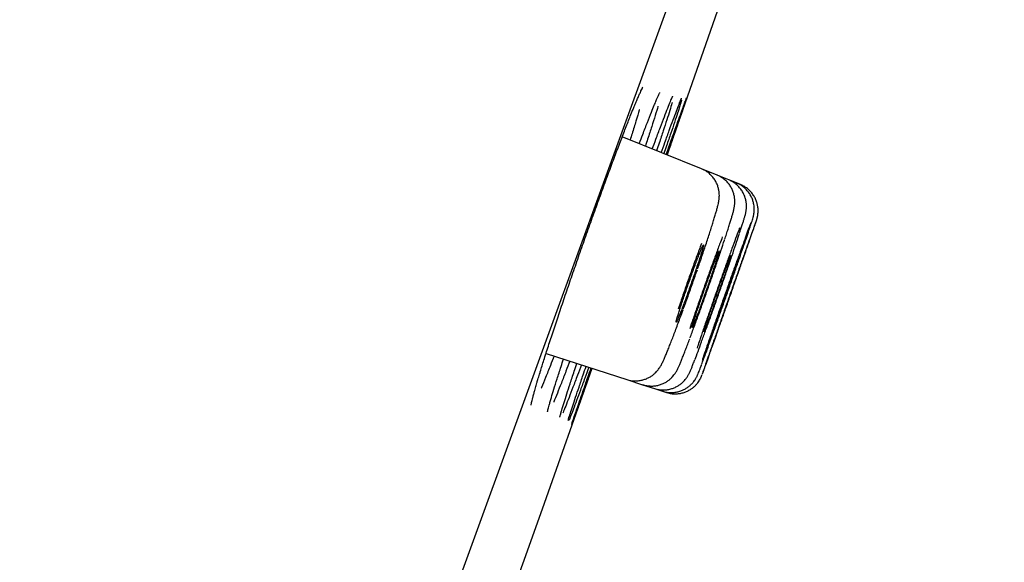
# Model space of a CAD drawing. Header units: millimetres. Extents: x 8 to 1128, y 12 to 2387.
# Tile 88 of 91: x 1053.54 to 1067.46, y 2277.74 to 2285.41. Entities that reach past the tile are written whole.
import ezdxf

# ---------------------------------------------------------------- set-up
doc = ezdxf.new("R2010")
doc.units = ezdxf.units.MM

msp = doc.modelspace()

# ---------------------------------------------------------------- linework, layer by layer
at = {"color": 7, "linetype": 'Continuous', "lineweight": 30}
for p, q in [((1074.852, 2318.976), (1039.538, 2221.953)), ((1063.18, 2283.298), (1062.06, 2283.751)), ((1063.4, 2283.209), (1063.18, 2283.298)), ((1063.565, 2283.143), (1063.4, 2283.209)), ((1063.675, 2283.098), (1063.565, 2283.143)), ((1063.73, 2283.076), (1063.675, 2283.098)), ((1060.983, 2280.691), (1062.123, 2280.321)), ((1062.123, 2280.321), (1062.348, 2280.248)), ((1062.348, 2280.248), (1062.517, 2280.193)), ((1062.517, 2280.193), (1062.63, 2280.156)), ((1062.63, 2280.156), (1062.686, 2280.138))]:
    msp.add_line(p, q, dxfattribs=at)
at = {"color": 7, "linetype": 'Continuous', "lineweight": 30, "flags": 128}
for points in [[(1062.695, 2283.494), (1063.405, 2285.524), (1064.47, 2288.596)], [(1059.822, 2275.385), (1060.931, 2278.493), (1061.635, 2280.48)]]:
    msp.add_lwpolyline(points, dxfattribs=at)
at = {"color": 7, "linetype": 'Continuous', "lineweight": 30}
msp.add_arc((1406.726, 2142.847), 395.3, 152.54464, 170.40141, dxfattribs=at)
for points, knots in [([(1062.208, 2284.127), (1062.215, 2284.144), (1062.232, 2284.187), (1062.258, 2284.248), (1062.284, 2284.308), (1062.306, 2284.359), (1062.325, 2284.4), (1062.339, 2284.429), (1062.348, 2284.446), (1062.353, 2284.454), (1062.352, 2284.454), (1062.352, 2284.454)], [0, 0, 0, 0, 0.090206, 0.229743, 0.367812, 0.503755, 0.636554, 0.764831, 0.869631, 0.958921, 1, 1, 1, 1]), ([(1062.508, 2284.187), (1062.513, 2284.199), (1062.527, 2284.233), (1062.545, 2284.277), (1062.564, 2284.319), (1062.578, 2284.349), (1062.587, 2284.368), (1062.592, 2284.378), (1062.592, 2284.378), (1062.592, 2284.378)], [0, 0, 0, 0, 0.111414, 0.296694, 0.478312, 0.654641, 0.801668, 0.927283, 1, 1, 1, 1]), ([(1062.301, 2283.654), (1062.317, 2283.698), (1062.358, 2283.807), (1062.416, 2283.956), (1062.47, 2284.095), (1062.499, 2284.165), (1062.511, 2284.196)], [0, 0, 0, 0, 0.196217, 0.483733, 0.772166, 1, 1, 1, 1]), ([(1062.484, 2283.579), (1062.502, 2283.626), (1062.543, 2283.737), (1062.6, 2283.889), (1062.656, 2284.037), (1062.704, 2284.159), (1062.737, 2284.241), (1062.75, 2284.272), (1062.754, 2284.282)], [0, 0, 0, 0, 0.137616, 0.330378, 0.523754, 0.716516, 0.909297, 1, 1, 1, 1]), ([(1062.765, 2284.234), (1062.764, 2284.231), (1062.756, 2284.203), (1062.732, 2284.123), (1062.691, 2283.995), (1062.64, 2283.839), (1062.592, 2283.692), (1062.558, 2283.59), (1062.546, 2283.554)], [0, 0, 0, 0, 0.028127, 0.243047, 0.457283, 0.671547, 0.886495, 1, 1, 1, 1]), ([(1062.611, 2283.528), (1062.629, 2283.576), (1062.67, 2283.69), (1062.726, 2283.845), (1062.781, 2283.993), (1062.827, 2284.117), (1062.864, 2284.212), (1062.887, 2284.271), (1062.895, 2284.289), (1062.897, 2284.294)], [0, 0, 0, 0, 0.120214, 0.282144, 0.444591, 0.606521, 0.768451, 0.930897, 1, 1, 1, 1]), ([(1062.9, 2284.274), (1062.899, 2284.27), (1062.894, 2284.252), (1062.874, 2284.189), (1062.841, 2284.087), (1062.799, 2283.958), (1062.747, 2283.803), (1062.696, 2283.654), (1062.661, 2283.55), (1062.648, 2283.513)], [0, 0, 0, 0, 0.043142, 0.215134, 0.387674, 0.559666, 0.731676, 0.904234, 1, 1, 1, 1]), ([(1062.681, 2283.5), (1062.698, 2283.55), (1062.739, 2283.665), (1062.795, 2283.821), (1062.848, 2283.971), (1062.893, 2284.094), (1062.928, 2284.191), (1062.953, 2284.259), (1062.967, 2284.296), (1062.968, 2284.3), (1062.969, 2284.301)], [0, 0, 0, 0, 0.106418, 0.245865, 0.385756, 0.525202, 0.664642, 0.804526, 0.943965, 1, 1, 1, 1]), ([(1062.969, 2284.296), (1062.968, 2284.295), (1062.966, 2284.288), (1062.953, 2284.247), (1062.927, 2284.172), (1062.892, 2284.069), (1062.848, 2283.94), (1062.794, 2283.785), (1062.742, 2283.637), (1062.706, 2283.532), (1062.693, 2283.495)], [0, 0, 0, 0, 0.054419, 0.19834, 0.342265, 0.486649, 0.630574, 0.774507, 0.918899, 1, 1, 1, 1]), ([(1062.75, 2284.272), (1062.753, 2284.279), (1062.76, 2284.295), (1062.767, 2284.312), (1062.773, 2284.323), (1062.774, 2284.324), (1062.774, 2284.324)], [0, 0, 0, 0, 0.210914, 0.532681, 0.80947, 1, 1, 1, 1]), ([(1062.893, 2284.284), (1062.894, 2284.287), (1062.897, 2284.293), (1062.899, 2284.297), (1062.898, 2284.296), (1062.898, 2284.296)], [0, 0, 0, 0, 0.491163, 0.993389, 1, 1, 1, 1]), ([(1060.902, 2280.432), (1060.918, 2280.486), (1060.953, 2280.597), (1061.015, 2280.791), (1061.085, 2281.006), (1061.162, 2281.237), (1061.244, 2281.48), (1061.33, 2281.732), (1061.419, 2281.989), (1061.51, 2282.25), (1061.602, 2282.51), (1061.694, 2282.765), (1061.784, 2283.014), (1061.872, 2283.253), (1061.956, 2283.478), (1062.035, 2283.687), (1062.108, 2283.877), (1062.167, 2284.028), (1062.199, 2284.105), (1062.211, 2284.135)], [0, 0, 0, 0, 0.056093, 0.116612, 0.176938, 0.237266, 0.297786, 0.358113, 0.418416, 0.478912, 0.539215, 0.599487, 0.659952, 0.720225, 0.780483, 0.840934, 0.901193, 0.961459, 1, 1, 1, 1]), ([(1062.302, 2284.13), (1062.301, 2284.13), (1062.289, 2284.086), (1062.254, 2283.974), (1062.211, 2283.833), (1062.179, 2283.736), (1062.17, 2283.706)], [0, 0, 0, 0, 0.003553, 0.410367, 0.818479, 1, 1, 1, 1]), ([(1062.565, 2284.185), (1062.565, 2284.183), (1062.555, 2284.147), (1062.526, 2284.053), (1062.477, 2283.899), (1062.43, 2283.752), (1062.398, 2283.652), (1062.387, 2283.619)], [0, 0, 0, 0, 0.0105362, 0.2929741, 0.5754487, 0.858824, 1, 1, 1, 1]), ([(1063.125, 2281.884), (1063.134, 2281.911), (1063.155, 2281.972), (1063.186, 2282.063), (1063.218, 2282.157), (1063.249, 2282.249), (1063.278, 2282.337), (1063.305, 2282.419), (1063.329, 2282.497), (1063.351, 2282.568), (1063.371, 2282.632), (1063.388, 2282.69), (1063.402, 2282.743), (1063.413, 2282.785), (1063.421, 2282.82), (1063.426, 2282.848), (1063.43, 2282.876), (1063.432, 2282.904), (1063.432, 2282.938), (1063.429, 2282.977), (1063.42, 2283.022), (1063.405, 2283.071), (1063.382, 2283.12), (1063.352, 2283.168), (1063.314, 2283.211), (1063.269, 2283.25), (1063.224, 2283.279), (1063.193, 2283.291), (1063.18, 2283.297)], [0, 0, 0, 0, 0.042154, 0.09369, 0.145744, 0.198245, 0.251132, 0.304332, 0.357782, 0.411476, 0.465519, 0.519956, 0.57577, 0.636073, 0.675816, 0.709375, 0.730807, 0.75096, 0.770807, 0.791692, 0.815004, 0.840406, 0.867087, 0.894625, 0.922728, 0.951178, 0.97983, 1, 1, 1, 1]), ([(1063.51, 2282.306), (1063.511, 2282.309), (1063.521, 2282.341), (1063.539, 2282.395), (1063.562, 2282.466), (1063.582, 2282.531), (1063.6, 2282.588), (1063.615, 2282.639), (1063.628, 2282.686), (1063.637, 2282.72), (1063.643, 2282.752), (1063.647, 2282.774), (1063.65, 2282.8), (1063.651, 2282.83), (1063.65, 2282.867), (1063.645, 2282.91), (1063.633, 2282.958), (1063.614, 2283.008), (1063.587, 2283.057), (1063.552, 2283.103), (1063.51, 2283.144), (1063.462, 2283.178), (1063.425, 2283.2), (1063.403, 2283.207), (1063.4, 2283.208)], [0, 0, 0, 0, 0.009431, 0.083289, 0.157369, 0.231725, 0.306325, 0.381867, 0.461469, 0.551983, 0.590123, 0.617946, 0.643839, 0.669267, 0.696235, 0.727093, 0.761377, 0.797689, 0.835444, 0.874195, 0.913569, 0.953314, 0.993267, 1, 1, 1, 1]), ([(1063.716, 2282.384), (1063.72, 2282.396), (1063.731, 2282.43), (1063.748, 2282.48), (1063.765, 2282.534), (1063.779, 2282.58), (1063.791, 2282.622), (1063.8, 2282.652), (1063.806, 2282.679), (1063.809, 2282.699), (1063.813, 2282.721), (1063.815, 2282.75), (1063.816, 2282.785), (1063.812, 2282.828), (1063.803, 2282.875), (1063.786, 2282.925), (1063.761, 2282.974), (1063.729, 2283.021), (1063.69, 2283.064), (1063.644, 2283.101), (1063.601, 2283.127), (1063.574, 2283.138), (1063.564, 2283.141)], [0, 0, 0, 0, 0.042967, 0.127718, 0.212376, 0.298505, 0.388834, 0.490893, 0.529615, 0.557797, 0.58436, 0.610613, 0.639643, 0.674063, 0.712565, 0.753449, 0.79629, 0.840505, 0.885579, 0.931168, 0.977054, 1, 1, 1, 1]), ([(1063.883, 2282.527), (1063.885, 2282.532), (1063.891, 2282.551), (1063.899, 2282.579), (1063.906, 2282.602), (1063.912, 2282.624), (1063.916, 2282.639), (1063.919, 2282.657), (1063.923, 2282.681), (1063.925, 2282.713), (1063.925, 2282.752), (1063.92, 2282.797), (1063.908, 2282.846), (1063.889, 2282.895), (1063.862, 2282.944), (1063.828, 2282.99), (1063.786, 2283.032), (1063.739, 2283.066), (1063.701, 2283.088), (1063.678, 2283.096), (1063.674, 2283.097)], [0, 0, 0, 0, 0.0392525, 0.161242, 0.295832, 0.3408991, 0.3763961, 0.4075396, 0.4381877, 0.4731858, 0.5169498, 0.5667191, 0.6200038, 0.6770296, 0.7367717, 0.7982229, 0.8607075, 0.9238047, 0.9872474, 1, 1, 1, 1]), ([(1063.955, 2282.565), (1063.957, 2282.569), (1063.959, 2282.576), (1063.962, 2282.585), (1063.964, 2282.594), (1063.968, 2282.609), (1063.972, 2282.627), (1063.977, 2282.652), (1063.98, 2282.686), (1063.98, 2282.728), (1063.975, 2282.776), (1063.962, 2282.826), (1063.943, 2282.875), (1063.916, 2282.924), (1063.882, 2282.969), (1063.84, 2283.011), (1063.792, 2283.045), (1063.755, 2283.067), (1063.733, 2283.074), (1063.729, 2283.075)], [0, 0, 0, 0, 0.081663, 0.134657, 0.183669, 0.211835, 0.238795, 0.273221, 0.319885, 0.378984, 0.449336, 0.515789, 0.588785, 0.665353, 0.744111, 0.824177, 0.905016, 0.986291, 1, 1, 1, 1]), ([(1063.194, 2280.404), (1063.195, 2280.407), (1063.199, 2280.417), (1063.217, 2280.466), (1063.247, 2280.549), (1063.287, 2280.661), (1063.334, 2280.795), (1063.389, 2280.95), (1063.449, 2281.119), (1063.513, 2281.298), (1063.578, 2281.483), (1063.642, 2281.667), (1063.705, 2281.846), (1063.765, 2282.015), (1063.818, 2282.169), (1063.865, 2282.302), (1063.903, 2282.413), (1063.932, 2282.495), (1063.948, 2282.543), (1063.951, 2282.553), (1063.952, 2282.555)], [0, 0, 0, 0, 0.019466, 0.079456, 0.139447, 0.199437, 0.259427, 0.319419, 0.37941, 0.439405, 0.4994, 0.559398, 0.619396, 0.679396, 0.739396, 0.799396, 0.859397, 0.919395, 0.979393, 1, 1, 1, 1]), ([(1063.877, 2282.533), (1063.871, 2282.518), (1063.857, 2282.482), (1063.823, 2282.392), (1063.78, 2282.273), (1063.728, 2282.13), (1063.67, 2281.969), (1063.608, 2281.796), (1063.544, 2281.613), (1063.478, 2281.428), (1063.414, 2281.245), (1063.353, 2281.068), (1063.303, 2280.925), (1063.264, 2280.812), (1063.245, 2280.756), (1063.235, 2280.728)], [0, 0, 0, 0, 0.062215, 0.145578, 0.228942, 0.3123, 0.395659, 0.479017, 0.562375, 0.645738, 0.729102, 0.812474, 0.895846, 0.947923, 1, 1, 1, 1]), ([(1063.953, 2282.563), (1063.95, 2282.553), (1063.942, 2282.533), (1063.917, 2282.465), (1063.883, 2282.37), (1063.84, 2282.249), (1063.79, 2282.106), (1063.733, 2281.946), (1063.671, 2281.773), (1063.607, 2281.591), (1063.542, 2281.406), (1063.477, 2281.222), (1063.416, 2281.047), (1063.366, 2280.904), (1063.326, 2280.791), (1063.307, 2280.735), (1063.297, 2280.707)], [0, 0, 0, 0, 0.071262, 0.147078, 0.222892, 0.298706, 0.374521, 0.450336, 0.526155, 0.601973, 0.677796, 0.753619, 0.829446, 0.905272, 0.952636, 1, 1, 1, 1]), ([(1063.719, 2282.463), (1063.715, 2282.453), (1063.699, 2282.413), (1063.663, 2282.315), (1063.611, 2282.174), (1063.552, 2282.012), (1063.49, 2281.838), (1063.424, 2281.655), (1063.359, 2281.469), (1063.295, 2281.285), (1063.233, 2281.108), (1063.184, 2280.964), (1063.146, 2280.851), (1063.127, 2280.794), (1063.117, 2280.766)], [0, 0, 0, 0, 0.029756, 0.124437, 0.219101, 0.313766, 0.408421, 0.503077, 0.597736, 0.692395, 0.787068, 0.881741, 0.940871, 1, 1, 1, 1]), ([(1063.182, 2280.534), (1063.187, 2280.546), (1063.201, 2280.585), (1063.236, 2280.679), (1063.284, 2280.812), (1063.34, 2280.967), (1063.401, 2281.136), (1063.464, 2281.316), (1063.53, 2281.501), (1063.595, 2281.685), (1063.657, 2281.865), (1063.716, 2282.034), (1063.769, 2282.188), (1063.815, 2282.323), (1063.852, 2282.432), (1063.873, 2282.496), (1063.879, 2282.516), (1063.88, 2282.517)], [0, 0, 0, 0, 0.032047, 0.106071, 0.180095, 0.254115, 0.328135, 0.402157, 0.476179, 0.550207, 0.624235, 0.698271, 0.772306, 0.846348, 0.92039, 0.994433, 1, 1, 1, 1]), ([(1063.474, 2282.335), (1063.462, 2282.302), (1063.432, 2282.222), (1063.378, 2282.074), (1063.314, 2281.9), (1063.249, 2281.716), (1063.183, 2281.529), (1063.118, 2281.344), (1063.061, 2281.177), (1063.029, 2281.081), (1063.014, 2281.038)], [0, 0, 0, 0, 0.0940904, 0.2275024, 0.3608836, 0.4942648, 0.6276424, 0.7610202, 0.894423, 1, 1, 1, 1]), ([(1063.019, 2280.911), (1063.038, 2280.962), (1063.075, 2281.063), (1063.138, 2281.235), (1063.203, 2281.415), (1063.269, 2281.602), (1063.334, 2281.788), (1063.397, 2281.97), (1063.454, 2282.138), (1063.49, 2282.248), (1063.505, 2282.293), (1063.505, 2282.293)], [0, 0, 0, 0, 0.1248404, 0.2496807, 0.3744992, 0.4993178, 0.6241418, 0.748966, 0.8738204, 0.9986749, 1, 1, 1, 1]), ([(1063.087, 2280.606), (1063.088, 2280.606), (1063.099, 2280.635), (1063.13, 2280.717), (1063.179, 2280.849), (1063.235, 2281.005), (1063.297, 2281.174), (1063.361, 2281.355), (1063.427, 2281.54), (1063.492, 2281.726), (1063.554, 2281.906), (1063.613, 2282.076), (1063.664, 2282.229), (1063.698, 2282.33), (1063.712, 2282.371), (1063.713, 2282.376)], [0, 0, 0, 0, 0.001913, 0.091578, 0.181242, 0.270893, 0.360543, 0.450188, 0.539834, 0.629486, 0.719138, 0.808806, 0.898474, 0.988159, 1, 1, 1, 1]), ([(1063.148, 2282.014), (1063.156, 2282.037), (1063.171, 2282.084), (1063.188, 2282.139), (1063.2, 2282.183), (1063.207, 2282.211), (1063.209, 2282.225), (1063.205, 2282.223), (1063.195, 2282.205), (1063.181, 2282.173), (1063.162, 2282.126), (1063.138, 2282.067), (1063.111, 2281.996), (1063.082, 2281.917), (1063.05, 2281.83), (1063.018, 2281.74), (1062.985, 2281.647), (1062.954, 2281.556), (1062.923, 2281.468), (1062.896, 2281.386), (1062.872, 2281.312), (1062.852, 2281.249), (1062.836, 2281.197), (1062.826, 2281.159), (1062.821, 2281.136), (1062.822, 2281.128), (1062.828, 2281.136), (1062.839, 2281.159), (1062.855, 2281.198), (1062.876, 2281.249), (1062.901, 2281.313), (1062.929, 2281.387), (1062.959, 2281.469), (1062.991, 2281.557), (1063.024, 2281.649), (1063.056, 2281.741), (1063.087, 2281.832), (1063.119, 2281.926), (1063.138, 2281.983), (1063.148, 2282.014)], [0, 0, 0, 0, 0.02648, 0.053728, 0.080208, 0.107456, 0.13394, 0.161193, 0.187675, 0.214925, 0.241396, 0.268636, 0.295093, 0.322318, 0.348765, 0.375978, 0.402422, 0.429631, 0.45608, 0.483296, 0.509757, 0.536985, 0.563459, 0.590701, 0.617184, 0.644436, 0.670919, 0.698171, 0.724646, 0.75189, 0.778352, 0.805581, 0.832031, 0.859247, 0.88569, 0.9129, 0.939347, 0.966559, 1, 1, 1, 1]), ([(1063.179, 2282.241), (1063.168, 2282.212), (1063.138, 2282.13), (1063.082, 2281.979), (1063.016, 2281.794), (1062.95, 2281.606), (1062.894, 2281.444), (1062.862, 2281.35), (1062.85, 2281.316)], [0, 0, 0, 0, 0.10491, 0.299857, 0.494803, 0.689726, 0.884649, 1, 1, 1, 1]), ([(1063.367, 2281.933), (1063.375, 2281.956), (1063.39, 2282.002), (1063.407, 2282.056), (1063.42, 2282.099), (1063.427, 2282.127), (1063.43, 2282.14), (1063.426, 2282.137), (1063.417, 2282.12), (1063.404, 2282.087), (1063.385, 2282.04), (1063.362, 2281.981), (1063.336, 2281.911), (1063.307, 2281.832), (1063.276, 2281.746), (1063.244, 2281.656), (1063.211, 2281.564), (1063.18, 2281.474), (1063.15, 2281.386), (1063.122, 2281.305), (1063.098, 2281.231), (1063.078, 2281.169), (1063.062, 2281.118), (1063.051, 2281.081), (1063.046, 2281.059), (1063.046, 2281.051), (1063.051, 2281.06), (1063.062, 2281.083), (1063.077, 2281.121), (1063.097, 2281.173), (1063.122, 2281.237), (1063.149, 2281.31), (1063.179, 2281.392), (1063.211, 2281.48), (1063.243, 2281.571), (1063.275, 2281.662), (1063.306, 2281.752), (1063.338, 2281.845), (1063.357, 2281.902), (1063.367, 2281.933)], [0, 0, 0, 0, 0.026475, 0.053719, 0.080194, 0.107437, 0.133915, 0.16116, 0.187634, 0.214876, 0.241342, 0.268577, 0.295034, 0.32226, 0.348711, 0.37593, 0.402381, 0.429599, 0.456054, 0.483277, 0.509742, 0.536973, 0.563446, 0.590686, 0.617163, 0.644408, 0.670883, 0.698127, 0.724596, 0.751833, 0.778293, 0.805521, 0.831974, 0.859195, 0.885645, 0.912862, 0.939316, 0.966537, 1, 1, 1, 1]), ([(1063.531, 2281.873), (1063.539, 2281.895), (1063.554, 2281.941), (1063.571, 2281.995), (1063.585, 2282.037), (1063.593, 2282.064), (1063.595, 2282.076), (1063.592, 2282.073), (1063.584, 2282.055), (1063.571, 2282.022), (1063.553, 2281.975), (1063.531, 2281.916), (1063.505, 2281.846), (1063.476, 2281.767), (1063.445, 2281.681), (1063.414, 2281.592), (1063.381, 2281.5), (1063.35, 2281.41), (1063.32, 2281.323), (1063.292, 2281.243), (1063.268, 2281.17), (1063.247, 2281.109), (1063.231, 2281.058), (1063.22, 2281.022), (1063.214, 2281), (1063.213, 2280.994), (1063.218, 2281.002), (1063.228, 2281.026), (1063.244, 2281.065), (1063.263, 2281.116), (1063.287, 2281.18), (1063.314, 2281.253), (1063.343, 2281.335), (1063.375, 2281.422), (1063.407, 2281.513), (1063.439, 2281.604), (1063.47, 2281.694), (1063.502, 2281.786), (1063.521, 2281.842), (1063.531, 2281.873)], [0, 0, 0, 0, 0.026471, 0.05371, 0.080182, 0.107421, 0.133892, 0.161131, 0.187599, 0.214835, 0.241299, 0.268529, 0.294988, 0.322214, 0.34867, 0.375893, 0.40235, 0.429574, 0.456035, 0.483264, 0.50973, 0.536964, 0.563434, 0.590672, 0.617144, 0.644383, 0.670853, 0.69809, 0.724555, 0.751787, 0.778247, 0.805474, 0.831931, 0.859154, 0.885611, 0.912834, 0.939294, 0.966521, 1, 1, 1, 1]), ([(1063.704, 2282.03), (1063.704, 2282.03), (1063.703, 2282.03), (1063.696, 2282.013), (1063.684, 2281.98), (1063.666, 2281.933), (1063.645, 2281.875), (1063.619, 2281.805), (1063.591, 2281.726), (1063.561, 2281.641), (1063.529, 2281.552), (1063.497, 2281.461), (1063.466, 2281.371), (1063.435, 2281.284), (1063.408, 2281.204), (1063.383, 2281.132), (1063.362, 2281.07), (1063.345, 2281.02), (1063.333, 2280.984), (1063.326, 2280.962), (1063.326, 2280.959), (1063.326, 2280.958)], [0, 0, 0, 0, 0.038571, 0.091492, 0.145947, 0.198862, 0.253311, 0.306223, 0.360669, 0.41358, 0.468026, 0.520941, 0.575391, 0.628311, 0.682766, 0.735692, 0.790152, 0.843079, 0.897542, 0.950468, 1, 1, 1, 1]), ([(1063.759, 2282.009), (1063.759, 2282.009), (1063.759, 2282.009), (1063.752, 2281.991), (1063.741, 2281.959), (1063.724, 2281.912), (1063.703, 2281.853), (1063.678, 2281.783), (1063.65, 2281.705), (1063.62, 2281.619), (1063.589, 2281.531), (1063.556, 2281.439), (1063.525, 2281.35), (1063.495, 2281.263), (1063.467, 2281.184), (1063.441, 2281.111), (1063.42, 2281.05), (1063.403, 2281), (1063.39, 2280.964), (1063.383, 2280.942), (1063.382, 2280.94), (1063.382, 2280.939)], [0, 0, 0, 0, 0.03827, 0.09119, 0.145645, 0.198564, 0.253017, 0.305937, 0.360391, 0.413314, 0.46777, 0.520695, 0.575155, 0.628083, 0.682545, 0.735473, 0.789936, 0.842863, 0.897325, 0.950248, 1, 1, 1, 1]), ([(1062.924, 2281.316), (1062.924, 2281.317), (1062.945, 2281.374), (1062.99, 2281.5), (1063.056, 2281.687), (1063.099, 2281.811), (1063.121, 2281.873)], [0, 0, 0, 0, 0.002864, 0.335244, 0.667624, 1, 1, 1, 1]), ([(1062.123, 2280.323), (1062.133, 2280.319), (1062.162, 2280.309), (1062.212, 2280.302), (1062.271, 2280.301), (1062.326, 2280.309), (1062.378, 2280.323), (1062.425, 2280.342), (1062.467, 2280.366), (1062.503, 2280.393), (1062.532, 2280.42), (1062.556, 2280.446), (1062.575, 2280.47), (1062.59, 2280.492), (1062.603, 2280.512), (1062.615, 2280.534), (1062.629, 2280.563), (1062.646, 2280.599), (1062.667, 2280.646), (1062.69, 2280.702), (1062.715, 2280.764), (1062.743, 2280.834), (1062.772, 2280.909), (1062.802, 2280.989), (1062.834, 2281.074), (1062.867, 2281.163), (1062.896, 2281.24), (1062.914, 2281.289), (1062.92, 2281.306)], [0, 0, 0, 0, 0.016271, 0.048223, 0.078771, 0.108061, 0.13616, 0.163068, 0.18871, 0.212896, 0.235325, 0.255922, 0.275445, 0.295517, 0.317622, 0.344503, 0.380909, 0.440975, 0.503293, 0.562381, 0.624788, 0.685032, 0.743935, 0.801724, 0.858435, 0.914479, 0.970938, 1, 1, 1, 1]), ([(1062.348, 2280.249), (1062.367, 2280.243), (1062.404, 2280.233), (1062.463, 2280.228), (1062.52, 2280.23), (1062.574, 2280.241), (1062.624, 2280.257), (1062.669, 2280.279), (1062.708, 2280.304), (1062.742, 2280.332), (1062.769, 2280.359), (1062.79, 2280.385), (1062.807, 2280.407), (1062.82, 2280.428), (1062.83, 2280.446), (1062.841, 2280.466), (1062.853, 2280.491), (1062.868, 2280.524), (1062.886, 2280.568), (1062.907, 2280.62), (1062.931, 2280.679), (1062.957, 2280.747), (1062.984, 2280.819), (1063.004, 2280.871), (1063.014, 2280.897)], [0, 0, 0, 0, 0.037919, 0.07741, 0.115209, 0.15145, 0.186176, 0.219355, 0.25085, 0.280352, 0.307357, 0.331669, 0.354325, 0.377503, 0.403185, 0.434754, 0.478144, 0.551325, 0.628606, 0.70221, 0.779959, 0.855323, 0.929229, 1, 1, 1, 1]), ([(1063.235, 2280.728), (1063.221, 2280.684), (1063.203, 2280.632), (1063.191, 2280.595), (1063.189, 2280.589)], [0, 0, 0, 0, 0.832739, 1, 1, 1, 1]), ([(1061.096, 2280.655), (1061.078, 2280.608), (1061.036, 2280.498), (1060.977, 2280.35), (1060.934, 2280.243), (1060.916, 2280.201), (1060.915, 2280.198)], [0, 0, 0, 0, 0.256969, 0.614652, 0.971199, 1, 1, 1, 1]), ([(1061.318, 2280.582), (1061.3, 2280.534), (1061.257, 2280.421), (1061.198, 2280.268), (1061.142, 2280.124), (1061.106, 2280.036), (1061.093, 2280.004), (1061.092, 2280.002)], [0, 0, 0, 0, 0.197423, 0.460715, 0.72317, 0.985675, 1, 1, 1, 1]), ([(1061.139, 2280.329), (1061.157, 2280.386), (1061.185, 2280.473), (1061.218, 2280.575), (1061.23, 2280.611)], [0, 0, 0, 0, 0.649847, 1, 1, 1, 1]), ([(1062.517, 2280.194), (1062.537, 2280.188), (1062.575, 2280.177), (1062.635, 2280.173), (1062.692, 2280.176), (1062.746, 2280.187), (1062.795, 2280.204), (1062.84, 2280.226), (1062.879, 2280.251), (1062.913, 2280.279), (1062.94, 2280.307), (1062.961, 2280.333), (1062.977, 2280.356), (1062.989, 2280.375), (1062.999, 2280.392), (1063.007, 2280.409), (1063.016, 2280.427), (1063.027, 2280.452), (1063.041, 2280.486), (1063.059, 2280.533), (1063.073, 2280.569), (1063.082, 2280.592), (1063.083, 2280.594)], [0, 0, 0, 0, 0.053799, 0.106535, 0.157003, 0.205371, 0.25169, 0.295915, 0.33788, 0.377217, 0.413197, 0.444972, 0.473072, 0.500079, 0.529163, 0.563584, 0.609321, 0.679077, 0.785739, 0.884582, 0.989379, 1, 1, 1, 1]), ([(1063.297, 2280.707), (1063.283, 2280.666), (1063.254, 2280.583), (1063.222, 2280.49), (1063.199, 2280.424), (1063.193, 2280.405), (1063.19, 2280.396)], [0, 0, 0, 0, 0.256661, 0.513322, 0.769983, 1, 1, 1, 1]), ([(1060.859, 2280.292), (1060.866, 2280.313), (1060.879, 2280.359), (1060.896, 2280.412), (1060.904, 2280.44)], [0, 0, 0, 0, 0.460213, 1, 1, 1, 1]), ([(1061.482, 2280.529), (1061.463, 2280.479), (1061.421, 2280.364), (1061.362, 2280.209), (1061.306, 2280.062), (1061.26, 2279.944), (1061.232, 2279.874), (1061.222, 2279.851), (1061.222, 2279.85)], [0, 0, 0, 0, 0.161369, 0.369096, 0.576164, 0.783243, 0.990982, 1, 1, 1, 1]), ([(1061.586, 2280.495), (1061.568, 2280.443), (1061.525, 2280.326), (1061.468, 2280.169), (1061.413, 2280.022), (1061.368, 2279.9), (1061.332, 2279.808), (1061.311, 2279.755), (1061.305, 2279.741), (1061.305, 2279.74)], [0, 0, 0, 0, 0.1358426, 0.3054666, 0.4745513, 0.6436319, 0.8132516, 0.9823323, 1, 1, 1, 1]), ([(1061.323, 2280.262), (1061.342, 2280.318), (1061.371, 2280.407), (1061.406, 2280.512), (1061.419, 2280.55)], [0, 0, 0, 0, 0.635427, 1, 1, 1, 1]), ([(1061.632, 2280.48), (1061.613, 2280.427), (1061.571, 2280.309), (1061.515, 2280.15), (1061.462, 2280.002), (1061.418, 2279.881), (1061.384, 2279.785), (1061.359, 2279.719), (1061.347, 2279.686), (1061.345, 2279.683), (1061.345, 2279.683)], [0, 0, 0, 0, 0.116955, 0.260084, 0.402758, 0.545425, 0.688546, 0.831212, 0.973875, 1, 1, 1, 1]), ([(1061.449, 2280.214), (1061.468, 2280.27), (1061.498, 2280.361), (1061.535, 2280.467), (1061.548, 2280.508)], [0, 0, 0, 0, 0.622812, 1, 1, 1, 1]), ([(1061.517, 2280.189), (1061.536, 2280.245), (1061.568, 2280.336), (1061.605, 2280.444), (1061.62, 2280.485)], [0, 0, 0, 0, 0.618426, 1, 1, 1, 1]), ([(1062.63, 2280.158), (1062.635, 2280.156), (1062.66, 2280.146), (1062.705, 2280.139), (1062.764, 2280.136), (1062.82, 2280.142), (1062.873, 2280.154), (1062.921, 2280.173), (1062.964, 2280.196), (1063.002, 2280.223), (1063.034, 2280.252), (1063.061, 2280.28), (1063.081, 2280.306), (1063.095, 2280.329), (1063.106, 2280.347), (1063.114, 2280.362), (1063.12, 2280.376), (1063.126, 2280.389), (1063.134, 2280.408), (1063.145, 2280.434), (1063.156, 2280.464), (1063.164, 2280.486), (1063.167, 2280.493)], [0, 0, 0, 0, 0.016859, 0.078424, 0.137176, 0.193427, 0.247321, 0.298883, 0.348036, 0.394585, 0.438146, 0.477931, 0.512568, 0.541556, 0.56741, 0.594216, 0.625194, 0.665865, 0.726462, 0.842502, 0.952659, 1, 1, 1, 1]), ([(1063.167, 2280.493), (1063.17, 2280.501), (1063.174, 2280.511), (1063.179, 2280.524), (1063.179, 2280.525)], [0, 0, 0, 0, 0.895438, 1, 1, 1, 1]), ([(1061.058, 2280.067), (1061.069, 2280.104), (1061.092, 2280.181), (1061.123, 2280.279), (1061.139, 2280.329)], [0, 0, 0, 0, 0.489284, 1, 1, 1, 1]), ([(1062.686, 2280.14), (1062.698, 2280.136), (1062.729, 2280.125), (1062.781, 2280.119), (1062.839, 2280.119), (1062.894, 2280.127), (1062.945, 2280.141), (1062.992, 2280.162), (1063.033, 2280.186), (1063.07, 2280.214), (1063.1, 2280.243), (1063.126, 2280.273), (1063.145, 2280.3), (1063.159, 2280.324), (1063.169, 2280.342), (1063.175, 2280.355), (1063.179, 2280.365), (1063.182, 2280.373), (1063.185, 2280.381), (1063.188, 2280.387), (1063.19, 2280.393), (1063.19, 2280.394)], [0, 0, 0, 0, 0.049579, 0.130568, 0.207956, 0.282076, 0.353062, 0.420903, 0.485465, 0.546482, 0.603519, 0.655864, 0.702144, 0.739688, 0.767835, 0.791867, 0.816671, 0.849276, 0.896487, 0.976684, 1, 1, 1, 1]), ([(1060.772, 2279.961), (1060.772, 2279.962), (1060.772, 2279.963), (1060.774, 2279.975), (1060.778, 2279.995), (1060.785, 2280.025), (1060.795, 2280.066), (1060.808, 2280.114), (1060.819, 2280.151), (1060.823, 2280.168)], [0, 0, 0, 0, 0.094147, 0.211845, 0.350551, 0.506551, 0.674491, 0.849577, 1, 1, 1, 1]), ([(1060.823, 2280.168), (1060.827, 2280.18), (1060.836, 2280.214), (1060.848, 2280.254), (1060.858, 2280.286), (1060.859, 2280.292)], [0, 0, 0, 0, 0.310247, 0.887698, 1, 1, 1, 1]), ([(1061.191, 2279.841), (1061.196, 2279.856), (1061.207, 2279.896), (1061.236, 2279.99), (1061.275, 2280.114), (1061.307, 2280.212), (1061.323, 2280.262)], [0, 0, 0, 0, 0.18137, 0.466099, 0.73305, 1, 1, 1, 1]), ([(1061.294, 2279.74), (1061.297, 2279.748), (1061.303, 2279.771), (1061.325, 2279.84), (1061.358, 2279.942), (1061.399, 2280.066), (1061.432, 2280.165), (1061.449, 2280.214)], [0, 0, 0, 0, 0.121716, 0.348931, 0.575423, 0.787712, 1, 1, 1, 1]), ([(1061.344, 2279.682), (1061.345, 2279.685), (1061.347, 2279.693), (1061.362, 2279.739), (1061.388, 2279.815), (1061.423, 2279.918), (1061.466, 2280.042), (1061.5, 2280.14), (1061.517, 2280.189)], [0, 0, 0, 0, 0.114935, 0.296396, 0.478436, 0.659897, 0.829948, 1, 1, 1, 1]), ([(1061.004, 2279.865), (1061.004, 2279.865), (1061.005, 2279.866), (1061.006, 2279.875), (1061.01, 2279.893), (1061.017, 2279.922), (1061.028, 2279.96), (1061.041, 2280.008), (1061.053, 2280.049), (1061.06, 2280.072), (1061.061, 2280.076)], [0, 0, 0, 0, 0.072753, 0.18375, 0.317078, 0.468958, 0.633465, 0.805283, 0.972551, 1, 1, 1, 1]), ([(1061.178, 2279.789), (1061.178, 2279.789), (1061.178, 2279.788), (1061.179, 2279.793), (1061.181, 2279.803), (1061.186, 2279.822), (1061.192, 2279.841), (1061.194, 2279.851)], [0, 0, 0, 0, 0.009106, 0.196893, 0.434685, 0.720237, 1, 1, 1, 1])]:
    msp.add_open_spline(points, degree=3, knots=knots, dxfattribs=at)

doc.saveas('drawing.dxf')
